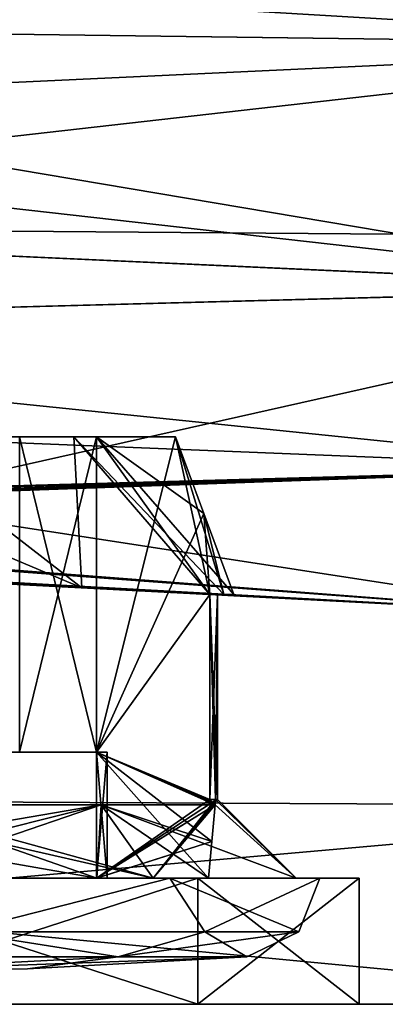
# Model space of a CAD drawing. Header units: millimetres. Extents: x -75 to 0, y -130 to 133.
# Tile 74 of 121: x -46.66 to -44.33, y 19 to 25.25. Entities that reach past the tile are written whole.
import ezdxf

# ---------------------------------------------------------------- set-up
doc = ezdxf.new("R2010")
doc.units = ezdxf.units.MM
doc.header["$LTSCALE"] = 65.185185
for name, color, linetype in [('408', 7, 'CONTINUOUS'), ('414', 7, 'CONTINUOUS'), ('415', 7, 'CONTINUOUS'), ('438', 7, 'CONTINUOUS'), ('439', 7, 'CONTINUOUS'), ('440', 7, 'CONTINUOUS'), ('463', 7, 'CONTINUOUS'), ('464', 7, 'CONTINUOUS'), ('465', 7, 'CONTINUOUS'), ('466', 7, 'CONTINUOUS'), ('467', 7, 'CONTINUOUS'), ('874', 7, 'CONTINUOUS'), ('875', 7, 'CONTINUOUS'), ('876', 7, 'CONTINUOUS'), ('877', 7, 'CONTINUOUS'), ('878', 7, 'CONTINUOUS'), ('879', 7, 'CONTINUOUS'), ('880', 7, 'CONTINUOUS'), ('881', 7, 'CONTINUOUS'), ('882', 7, 'CONTINUOUS'), ('883', 7, 'CONTINUOUS'), ('887', 7, 'CONTINUOUS'), ('888', 7, 'CONTINUOUS'), ('889', 7, 'CONTINUOUS'), ('905', 7, 'CONTINUOUS'), ('927', 7, 'CONTINUOUS'), ('928', 7, 'CONTINUOUS'), ('929', 7, 'CONTINUOUS'), ('932', 7, 'CONTINUOUS'), ('935', 7, 'CONTINUOUS'), ('938', 7, 'CONTINUOUS')]:
    doc.layers.add(name, color=color, linetype=linetype)

msp = doc.modelspace()

# ---------------------------------------------------------------- linework, layer by layer
at = {"layer": '408', "linetype": 'CONTINUOUS'}
for points in [[(-42.0073, 19, 12), (-55.7947, 19, 12), (-50.4749, 19, 2.4749), (-42.0073, 19, 12)], [(-55.7947, 19, -12), (-42.0073, 19, -12), (-45.5251, 19, -2.4749), (-55.7947, 19, -12)], [(-48, 19, -3.5), (-55.7947, 19, -12), (-45.5251, 19, -2.4749), (-48, 19, -3.5)], [(-48, 19, 3.5), (-42.0073, 19, 12), (-50.4749, 19, 2.4749), (-48, 19, 3.5)], [(-45.5251, 19, 2.4749), (-42.0073, 19, 12), (-48, 19, 3.5), (-45.5251, 19, 2.4749)], [(-44.5, 19), (-42.0073, 19, 12), (-45.5251, 19, 2.4749), (-44.5, 19)], [(-45.5251, 19, -2.4749), (-42.0073, 19, -12), (-44.5, 19), (-45.5251, 19, -2.4749)], [(-42.0073, 19, -12), (-42.0073, 19, 12), (-44.5, 19), (-42.0073, 19, -12)]]:
    msp.add_3dface(points, dxfattribs=at)
at = {"layer": '414', "linetype": 'CONTINUOUS'}
for points in [[(-56.4178, 23.9821, -20.6499), (-56.7203, 26.4006, -21.6562), (-39.344, 26.3175, -21.6335), (-56.4178, 23.9821, -20.6499)], [(-40.2403, 23.8549, -20.5748), (-56.4178, 23.9821, -20.6499), (-39.344, 26.3175, -21.6335), (-40.2403, 23.8549, -20.5748)], [(-55.961, 20.3301, -16.9833), (-56.4178, 23.9821, -20.6499), (-40.2403, 23.8549, -20.5748), (-55.961, 20.3301, -16.9833)], [(-41.5495, 20.2579, -16.8555), (-55.961, 20.3301, -16.9833), (-40.2403, 23.8549, -20.5748), (-41.5495, 20.2579, -16.8555)], [(-42.0073, 19, -12), (-55.7947, 19, -12), (-55.961, 20.3301, -16.9833), (-42.0073, 19, -12)], [(-42.0073, 19, -12), (-55.961, 20.3301, -16.9833), (-41.5495, 20.2579, -16.8555), (-42.0073, 19, -12)]]:
    msp.add_3dface(points, dxfattribs=at)
at = {"layer": '415', "linetype": 'CONTINUOUS'}
for points in [[(-56.4178, 23.982, 20.6498), (-39.344, 26.3175, 21.6335), (-56.7202, 26.3998, 21.656), (-56.4178, 23.982, 20.6498)], [(-40.2403, 23.8549, 20.5748), (-39.344, 26.3175, 21.6335), (-56.4178, 23.982, 20.6498), (-40.2403, 23.8549, 20.5748)], [(-55.961, 20.3299, 16.983), (-40.2403, 23.8549, 20.5748), (-56.4178, 23.982, 20.6498), (-55.961, 20.3299, 16.983)], [(-41.5495, 20.2579, 16.8555), (-40.2403, 23.8549, 20.5748), (-55.961, 20.3299, 16.983), (-41.5495, 20.2579, 16.8555)], [(-55.7947, 19, 12), (-41.5495, 20.2579, 16.8555), (-55.961, 20.3299, 16.983), (-55.7947, 19, 12)], [(-55.7947, 19, 12), (-42.0073, 19, 12), (-41.5495, 20.2579, 16.8555), (-55.7947, 19, 12)]]:
    msp.add_3dface(points, dxfattribs=at)
at = {"layer": '438', "linetype": 'CONTINUOUS'}
for points in [[(-41.5709, 25.088, 18.5196), (-53.535, 25.7995, 18.1987), (-40.805, 26.9519, 19.3639), (-41.5709, 25.088, 18.5196)], [(-52.2015, 25.2266, 17.9506), (-53.535, 25.7995, 18.1987), (-41.5709, 25.088, 18.5196), (-52.2015, 25.2266, 17.9506)], [(-51.705, 24.6132, 17.5471), (-52.2015, 25.2266, 17.9506), (-42.2064, 23.5429, 17.2463), (-51.705, 24.6132, 17.5471)], [(-42.2064, 23.5429, 17.2463), (-52.2015, 25.2266, 17.9506), (-41.5709, 25.088, 18.5196), (-42.2064, 23.5429, 17.2463)], [(-51.4852, 23.9651, 16.9827), (-51.705, 24.6132, 17.5471), (-42.2064, 23.5429, 17.2463), (-51.4852, 23.9651, 16.9827)], [(-51.4098, 23.299, 16.211), (-51.4852, 23.9651, 16.9827), (-42.2064, 23.5429, 17.2463), (-51.4098, 23.299, 16.211)], [(-42.6766, 22.4014, 15.6593), (-51.4098, 23.299, 16.211), (-42.2064, 23.5429, 17.2463), (-42.6766, 22.4014, 15.6593)], [(-51.3478, 22.7516, 15.3523), (-51.4098, 23.299, 16.211), (-42.6766, 22.4014, 15.6593), (-51.3478, 22.7516, 15.3523)], [(-51.8006, 22.148, 13.7304), (-51.3478, 22.7516, 15.3523), (-43.058, 21.4747, 12), (-51.8006, 22.148, 13.7304)], [(-43.058, 21.4747, 12), (-51.3478, 22.7516, 15.3523), (-42.6766, 22.4014, 15.6593), (-43.058, 21.4747, 12)], [(-53.1093, 22.03, 12.6315), (-51.8489, 22.1321, 13.6552), (-43.058, 21.4747, 12), (-53.1093, 22.03, 12.6315)], [(-51.8489, 22.1321, 13.6552), (-51.8006, 22.148, 13.7304), (-43.058, 21.4747, 12), (-51.8489, 22.1321, 13.6552)], [(-53.7924, 22.0502, 12.4237), (-53.456, 22.0395, 12.5267), (-43.058, 21.4747, 12), (-53.7924, 22.0502, 12.4237)], [(-53.7913, 22.0404, 12.2119), (-53.7924, 22.0502, 12.4237), (-43.058, 21.4747, 12), (-53.7913, 22.0404, 12.2119)], [(-53.791, 22.0372, 12), (-53.7913, 22.0404, 12.2119), (-43.058, 21.4747, 12), (-53.791, 22.0372, 12)], [(-53.456, 22.0395, 12.5267), (-53.1093, 22.03, 12.6315), (-43.058, 21.4747, 12), (-53.456, 22.0395, 12.5267)]]:
    msp.add_3dface(points, dxfattribs=at)
at = {"layer": '439', "linetype": 'CONTINUOUS'}
for points in [[(-53.791, 22.0372, 12), (-43.058, 21.4747, 12), (-46.2616, 21.6426, 2.1107), (-53.791, 22.0372, 12)], [(-47.5, 21.7075, 2.6644), (-53.791, 22.0372, 12), (-46.2616, 21.6426, 2.1107), (-47.5, 21.7075, 2.6644)], [(-43.058, 21.4747, -12), (-53.791, 22.0372, -12), (-50.3445, 21.8566, -1.2493), (-43.058, 21.4747, -12)], [(-49.8783, 21.8321, -1.8913), (-43.058, 21.4747, -12), (-50.3445, 21.8566, -1.2493), (-49.8783, 21.8321, -1.8913)], [(-48.5, 21.7599, -2.645), (-43.058, 21.4747, -12), (-49.8783, 21.8321, -1.8913), (-48.5, 21.7599, -2.645)], [(-47.5, 21.7075, -2.6644), (-43.058, 21.4747, -12), (-48.5, 21.7599, -2.645), (-47.5, 21.7075, -2.6644)], [(-46.2616, 21.6426, -2.1107), (-43.058, 21.4747, -12), (-47.5, 21.7075, -2.6644), (-46.2616, 21.6426, -2.1107)], [(-46.2616, 21.6426, 2.1107), (-43.058, 21.4747, 12), (-45.4487, 21.6, 1.0263), (-46.2616, 21.6426, 2.1107)], [(-45.4487, 21.6, -1.0263), (-43.058, 21.4747, -12), (-46.2616, 21.6426, -2.1107), (-45.4487, 21.6, -1.0263)], [(-45.4487, 21.6, 1.0263), (-43.058, 21.4747, 12), (-45.3595, 21.5953, 0.7669), (-45.4487, 21.6, 1.0263)], [(-43.058, 21.4747, -12), (-45.4487, 21.6, -1.0263), (-45.3595, 21.5953, -0.7669), (-43.058, 21.4747, -12)], [(-45.2965, 21.592, 0.5), (-43.058, 21.4747, -12), (-45.4485, 21.6, 0.5), (-45.2965, 21.592, 0.5)], [(-45.4485, 21.6, 0.5), (-43.058, 21.4747, -12), (-45.2965, 21.592, -0.5), (-45.4485, 21.6, 0.5)], [(-45.4, 21.5974), (-45.4485, 21.6, 0.5), (-45.2965, 21.592, -0.5), (-45.4, 21.5974)], [(-45.4485, 21.6, -0.5), (-45.4, 21.5974), (-45.2965, 21.592, -0.5), (-45.4485, 21.6, -0.5)], [(-45.3595, 21.5953, 0.7669), (-43.058, 21.4747, 12), (-45.2965, 21.592, 0.5), (-45.3595, 21.5953, 0.7669)], [(-45.2965, 21.592, -0.5), (-43.058, 21.4747, -12), (-45.3595, 21.5953, -0.7669), (-45.2965, 21.592, -0.5)], [(-43.058, 21.4747, 12), (-43.058, 21.4747, -12), (-45.2965, 21.592, 0.5), (-43.058, 21.4747, 12)]]:
    msp.add_3dface(points, dxfattribs=at)
at = {"layer": '440', "linetype": 'CONTINUOUS'}
for points in [[(-40.8051, 26.952, -19.3639), (-53.535, 25.7995, -18.1987), (-41.5711, 25.088, -18.5196), (-40.8051, 26.952, -19.3639)], [(-53.535, 25.7995, -18.1987), (-52.2031, 25.2281, -17.9514), (-41.5711, 25.088, -18.5196), (-53.535, 25.7995, -18.1987)], [(-52.2031, 25.2281, -17.9514), (-51.7062, 24.6153, -17.5488), (-41.5711, 25.088, -18.5196), (-52.2031, 25.2281, -17.9514)], [(-51.7062, 24.6153, -17.5488), (-51.4852, 23.9651, -16.9827), (-41.5711, 25.088, -18.5196), (-51.7062, 24.6153, -17.5488)], [(-41.5711, 25.088, -18.5196), (-51.4852, 23.9651, -16.9827), (-42.2067, 23.5423, -17.2457), (-41.5711, 25.088, -18.5196)], [(-51.4852, 23.9651, -16.9827), (-51.4098, 23.299, -16.2109), (-42.2067, 23.5423, -17.2457), (-51.4852, 23.9651, -16.9827)], [(-42.2067, 23.5423, -17.2457), (-51.4098, 23.299, -16.2109), (-42.6762, 22.4015, -15.6593), (-42.2067, 23.5423, -17.2457)], [(-51.4098, 23.299, -16.2109), (-51.3478, 22.7516, -15.3523), (-42.6762, 22.4015, -15.6593), (-51.4098, 23.299, -16.2109)], [(-51.3478, 22.7516, -15.3523), (-51.801, 22.1479, -13.7298), (-42.6762, 22.4015, -15.6593), (-51.3478, 22.7516, -15.3523)], [(-53.7924, 22.0502, -12.4237), (-53.7913, 22.0404, -12.2119), (-42.6762, 22.4015, -15.6593), (-53.7924, 22.0502, -12.4237)], [(-53.456, 22.0395, -12.5267), (-53.7924, 22.0502, -12.4237), (-42.6762, 22.4015, -15.6593), (-53.456, 22.0395, -12.5267)], [(-53.7913, 22.0404, -12.2119), (-53.791, 22.0372, -12), (-42.6762, 22.4015, -15.6593), (-53.7913, 22.0404, -12.2119)], [(-53.791, 22.0372, -12), (-43.058, 21.4747, -12), (-42.6762, 22.4015, -15.6593), (-53.791, 22.0372, -12)], [(-53.1093, 22.03, -12.6315), (-53.456, 22.0395, -12.5267), (-42.6762, 22.4015, -15.6593), (-53.1093, 22.03, -12.6315)], [(-51.8479, 22.1323, -13.6566), (-53.1093, 22.03, -12.6315), (-42.6762, 22.4015, -15.6593), (-51.8479, 22.1323, -13.6566)], [(-51.801, 22.1479, -13.7298), (-51.8479, 22.1323, -13.6566), (-42.6762, 22.4015, -15.6593), (-51.801, 22.1479, -13.7298)]]:
    msp.add_3dface(points, dxfattribs=at)
at = {"layer": '463', "linetype": 'CONTINUOUS'}
for points in [[(-48, 19, -3.5), (-45.5251, 19, -2.4749), (-48, 19.8, -3.5), (-48, 19, -3.5)], [(-48, 19.8, -3.5), (-45.5251, 19, -2.4749), (-45.5251, 19.8, -2.4749), (-48, 19.8, -3.5)], [(-45.5251, 19, -2.4749), (-44.5, 19), (-45.5251, 19.8, -2.4749), (-45.5251, 19, -2.4749)], [(-45.5251, 19.8, -2.4749), (-44.5, 19), (-44.5, 19.8), (-45.5251, 19.8, -2.4749)]]:
    msp.add_3dface(points, dxfattribs=at)
at = {"layer": '464', "linetype": 'CONTINUOUS'}
for points in [[(-48, 19.8, -3.5), (-45.5251, 19.8, -2.4749), (-48, 19.8, -3.25), (-48, 19.8, -3.5)], [(-48, 19.8, -3.25), (-45.5251, 19.8, -2.4749), (-45.7019, 19.8, -2.2981), (-48, 19.8, -3.25)], [(-45.5251, 19.8, 2.4749), (-48, 19.8, 3.5), (-48, 19.8, 3.25), (-45.5251, 19.8, 2.4749)], [(-45.7019, 19.8, 2.2981), (-45.5251, 19.8, 2.4749), (-48, 19.8, 3.25), (-45.7019, 19.8, 2.2981)], [(-45.5251, 19.8, -2.4749), (-44.5, 19.8), (-45.7019, 19.8, -2.2981), (-45.5251, 19.8, -2.4749)], [(-44.5, 19.8), (-44.75, 19.8), (-45.7019, 19.8, -2.2981), (-44.5, 19.8)], [(-44.75, 19.8), (-45.5251, 19.8, 2.4749), (-45.7019, 19.8, 2.2981), (-44.75, 19.8)], [(-44.5, 19.8), (-45.5251, 19.8, 2.4749), (-44.75, 19.8), (-44.5, 19.8)]]:
    msp.add_3dface(points, dxfattribs=at)
at = {"layer": '465', "linetype": 'CONTINUOUS'}
for points in [[(-45.5251, 19, 2.4749), (-48, 19, 3.5), (-45.5251, 19.8, 2.4749), (-45.5251, 19, 2.4749)], [(-48, 19, 3.5), (-48, 19.8, 3.5), (-45.5251, 19.8, 2.4749), (-48, 19, 3.5)], [(-44.5, 19), (-45.5251, 19, 2.4749), (-44.5, 19.8), (-44.5, 19)], [(-44.5, 19.8), (-45.5251, 19, 2.4749), (-45.5251, 19.8, 2.4749), (-44.5, 19.8)]]:
    msp.add_3dface(points, dxfattribs=at)
at = {"layer": '466', "linetype": 'CONTINUOUS'}
for points in [[(-47.5, 20.2667, 2.5854), (-46.1379, 20.2667, 1.8621), (-48, 19.8, 3.1), (-47.5, 20.2667, 2.5854)], [(-48, 19.8, 3.1), (-46.1379, 20.2667, 1.8621), (-45.808, 19.8, 2.192), (-48, 19.8, 3.1)], [(-46.1379, 20.2667, 1.8621), (-45.4146, 20.2667, 0.5), (-45.808, 19.8, 2.192), (-46.1379, 20.2667, 1.8621)], [(-45.4, 20.3), (-44.9, 19.8, 0), (-45.808, 19.8, 2.192), (-45.4, 20.3)], [(-45.4122, 20.3, 0.2512), (-45.4, 20.3), (-45.808, 19.8, 2.192), (-45.4122, 20.3, 0.2512)], [(-45.4146, 20.2667, 0.5), (-45.4122, 20.3, 0.2512), (-45.808, 19.8, 2.192), (-45.4146, 20.2667, 0.5)], [(-45.4485, 20.3, 0.5), (-45.4122, 20.3, 0.2512), (-45.4316, 20.2834, 0.5), (-45.4485, 20.3, 0.5)], [(-45.4316, 20.2834, 0.5), (-45.4122, 20.3, 0.2512), (-45.4146, 20.2667, 0.5), (-45.4316, 20.2834, 0.5)]]:
    msp.add_3dface(points, dxfattribs=at)
at = {"layer": '467', "linetype": 'CONTINUOUS'}
for points in [[(-47.5, 20.2667, -2.5854), (-48, 20.3, -2.6), (-45.808, 19.8, -2.192), (-47.5, 20.2667, -2.5854)], [(-45.808, 19.8, -2.192), (-48, 20.3, -2.6), (-48, 19.8, -3.1), (-45.808, 19.8, -2.192)], [(-46.1379, 20.2667, -1.8621), (-47.5, 20.2667, -2.5854), (-45.808, 19.8, -2.192), (-46.1379, 20.2667, -1.8621)], [(-46.1379, 20.2667, -1.8621), (-44.9, 19.8, 0), (-45.4146, 20.2667, -0.5), (-46.1379, 20.2667, -1.8621)], [(-44.9, 19.8, 0), (-46.1379, 20.2667, -1.8621), (-45.808, 19.8, -2.192), (-44.9, 19.8, 0)], [(-45.4485, 20.3, -0.5), (-45.4316, 20.2834, -0.5), (-45.4122, 20.3, -0.2512), (-45.4485, 20.3, -0.5)], [(-45.4316, 20.2834, -0.5), (-45.4146, 20.2667, -0.5), (-45.4122, 20.3, -0.2512), (-45.4316, 20.2834, -0.5)], [(-45.4146, 20.2667, -0.5), (-44.9, 19.8, 0), (-45.4122, 20.3, -0.2512), (-45.4146, 20.2667, -0.5)], [(-44.9, 19.8, 0), (-45.4, 20.3), (-45.4122, 20.3, -0.2512), (-44.9, 19.8, 0)]]:
    msp.add_3dface(points, dxfattribs=at)
at = {"layer": '874', "linetype": 'CONTINUOUS'}
for points in [[(-48, 19.3013, 2.7863), (-48, 19.2), (-46.0298, 19.3013, 1.9702), (-48, 19.3013, 2.7863)], [(-46.0298, 19.3013, 1.9702), (-48, 19.2), (-46.6059, 19.2253), (-46.0298, 19.3013, 1.9702)], [(-45.2137, 19.3013), (-46.0298, 19.3013, 1.9702), (-46.6059, 19.2253), (-45.2137, 19.3013)]]:
    msp.add_3dface(points, dxfattribs=at)
at = {"layer": '875', "linetype": 'CONTINUOUS'}
for points in [[(-45.7019, 19.8, 2.2981), (-48, 19.8, 3.25), (-47.0371, 19.4595, 2.9637), (-45.7019, 19.8, 2.2981)], [(-45.479, 19.4595, 1.8316), (-45.7019, 19.8, 2.2981), (-47.0371, 19.4595, 2.9637), (-45.479, 19.4595, 1.8316)], [(-44.75, 19.8), (-45.7019, 19.8, 2.2981), (-44.8838, 19.4595), (-44.75, 19.8)], [(-44.8838, 19.4595), (-45.7019, 19.8, 2.2981), (-45.479, 19.4595, 1.8316), (-44.8838, 19.4595)], [(-48, 19.3013, 2.7863), (-46.0298, 19.3013, 1.9702), (-47.0371, 19.4595, 2.9637), (-48, 19.3013, 2.7863)], [(-46.0298, 19.3013, 1.9702), (-45.479, 19.4595, 1.8316), (-47.0371, 19.4595, 2.9637), (-46.0298, 19.3013, 1.9702)], [(-46.0298, 19.3013, 1.9702), (-45.2137, 19.3013), (-45.479, 19.4595, 1.8316), (-46.0298, 19.3013, 1.9702)], [(-45.2137, 19.3013), (-44.8838, 19.4595), (-45.479, 19.4595, 1.8316), (-45.2137, 19.3013)]]:
    msp.add_3dface(points, dxfattribs=at)
at = {"layer": '876', "linetype": 'CONTINUOUS'}
for points in [[(-48, 19.8, 3.1), (-45.808, 19.8, 2.192), (-47.5, 19.8, 2.5438), (-48, 19.8, 3.1)], [(-45.808, 19.8, -2.192), (-48, 19.8, -3.1), (-47.5, 19.8, -2.5438), (-45.808, 19.8, -2.192)], [(-47.5, 19.8, 2.5438), (-45.808, 19.8, 2.192), (-46.1668, 19.8, 1.8332), (-47.5, 19.8, 2.5438)], [(-46.1668, 19.8, -1.8332), (-45.808, 19.8, -2.192), (-47.5, 19.8, -2.5438), (-46.1668, 19.8, -1.8332)], [(-45.4562, 19.8, 0.5), (-44.9, 19.8, 0), (-46.167, 19.8, 0.5), (-45.4562, 19.8, 0.5)], [(-46.167, 19.8, 0.5), (-44.9, 19.8, 0), (-46.1, 19.8), (-46.167, 19.8, 0.5)], [(-46.167, 19.8, -0.5), (-46.1, 19.8), (-45.4562, 19.8, -0.5), (-46.167, 19.8, -0.5)], [(-45.808, 19.8, 2.192), (-44.9, 19.8, 0), (-46.1668, 19.8, 1.8332), (-45.808, 19.8, 2.192)], [(-46.1668, 19.8, 1.8332), (-44.9, 19.8, 0), (-45.4562, 19.8, 0.5), (-46.1668, 19.8, 1.8332)], [(-45.4562, 19.8, -0.5), (-45.808, 19.8, -2.192), (-46.1668, 19.8, -1.8332), (-45.4562, 19.8, -0.5)], [(-46.1, 19.8), (-44.9, 19.8, 0), (-45.4562, 19.8, -0.5), (-46.1, 19.8)], [(-44.9, 19.8, 0), (-45.808, 19.8, -2.192), (-45.4562, 19.8, -0.5), (-44.9, 19.8, 0)]]:
    msp.add_3dface(points, dxfattribs=at)
at = {"layer": '877', "linetype": 'CONTINUOUS'}
for points in [[(-47.5, 20.2667, -2.5854), (-46.1379, 20.2667, -1.8621), (-47.5, 20.0328, -2.5646), (-47.5, 20.2667, -2.5854)], [(-46.1379, 20.2667, -1.8621), (-46.1668, 19.8, -1.8332), (-47.5, 19.8, -2.5438), (-46.1379, 20.2667, -1.8621)], [(-46.1379, 20.2667, -1.8621), (-47.5, 19.8, -2.5438), (-47.5, 20.0328, -2.5646), (-46.1379, 20.2667, -1.8621)], [(-46.1379, 20.2667, -1.8621), (-45.4146, 20.2667, -0.5), (-46.1668, 19.8, -1.8332), (-46.1379, 20.2667, -1.8621)], [(-45.4146, 20.2667, -0.5), (-45.4354, 20.0328, -0.5), (-46.1668, 19.8, -1.8332), (-45.4146, 20.2667, -0.5)], [(-45.4562, 19.8, -0.5), (-46.1668, 19.8, -1.8332), (-45.4354, 20.0328, -0.5), (-45.4562, 19.8, -0.5)]]:
    msp.add_3dface(points, dxfattribs=at)
at = {"layer": '878', "linetype": 'CONTINUOUS'}
for points in [[(-46.3128, 22.6, -1.6872), (-46.2616, 21.6426, -2.1107), (-47.5, 22.6, -2.3331), (-46.3128, 22.6, -1.6872)], [(-47.5, 22.6, -2.3331), (-46.2616, 21.6426, -2.1107), (-47.5, 22.1649, -2.4948), (-47.5, 22.6, -2.3331)], [(-45.4487, 21.6, -1.0263), (-46.2616, 21.6426, -2.1107), (-46.3128, 22.6, -1.6872), (-45.4487, 21.6, -1.0263)], [(-45.6669, 22.6, -0.5), (-45.4487, 21.6, -1.0263), (-46.3128, 22.6, -1.6872), (-45.6669, 22.6, -0.5)], [(-45.3591, 21.6, -0.767), (-45.4487, 21.6, -1.0263), (-45.6669, 22.6, -0.5), (-45.3591, 21.6, -0.767)], [(-45.4863, 22.1138, -0.5), (-45.3591, 21.6, -0.767), (-45.6669, 22.6, -0.5), (-45.4863, 22.1138, -0.5)], [(-47.5, 21.7075, -2.6644), (-47.5, 22.1649, -2.4948), (-46.2616, 21.6426, -2.1107), (-47.5, 21.7075, -2.6644)], [(-45.2958, 21.6, -0.5), (-45.3591, 21.6, -0.767), (-45.4863, 22.1138, -0.5), (-45.2958, 21.6, -0.5)]]:
    msp.add_3dface(points, dxfattribs=at)
at = {"layer": '879', "linetype": 'CONTINUOUS'}
for points in [[(-47.5, 22.6, 1.833), (-47.5, 22.6, 2.3331), (-46.3128, 22.6, 1.6872), (-47.5, 22.6, 1.833)], [(-46.6565, 22.6, 1.3435), (-47.5, 22.6, 1.833), (-46.3128, 22.6, 1.6872), (-46.6565, 22.6, 1.3435)], [(-46.167, 22.6, 0.5), (-46.6565, 22.6, 1.3435), (-45.6669, 22.6, 0.5), (-46.167, 22.6, 0.5)], [(-45.6669, 22.6, 0.5), (-46.6565, 22.6, 1.3435), (-46.3128, 22.6, 1.6872), (-45.6669, 22.6, 0.5)]]:
    msp.add_3dface(points, dxfattribs=at)
at = {"layer": '880', "linetype": 'CONTINUOUS'}
for points in [[(-46.167, 20.6, -0.5), (-46.167, 22.6, -0.5), (-46.6565, 22.6, -1.3435), (-46.167, 20.6, -0.5)], [(-46.6565, 20.6, -1.3435), (-46.167, 20.6, -0.5), (-46.6565, 22.6, -1.3435), (-46.6565, 20.6, -1.3435)]]:
    msp.add_3dface(points, dxfattribs=at)
at = {"layer": '881', "linetype": 'CONTINUOUS'}
for points in [[(-46.167, 20.6, -0.5), (-49.833, 20.6, -0.5), (-49.9, 20.6), (-46.167, 20.6, -0.5)], [(-46.1, 20.6), (-46.167, 20.6, -0.5), (-49.9, 20.6), (-46.1, 20.6)], [(-49.833, 20.6, 0.5), (-46.1, 20.6), (-49.9, 20.6), (-49.833, 20.6, 0.5)], [(-46.167, 20.6, -0.5), (-46.6565, 20.6, -1.3435), (-49.833, 20.6, -0.5), (-46.167, 20.6, -0.5)], [(-46.167, 20.6, 0.5), (-46.1, 20.6), (-49.833, 20.6, 0.5), (-46.167, 20.6, 0.5)], [(-49.3435, 20.6, 1.3435), (-46.167, 20.6, 0.5), (-49.833, 20.6, 0.5), (-49.3435, 20.6, 1.3435)], [(-46.6565, 20.6, 1.3435), (-46.167, 20.6, 0.5), (-49.3435, 20.6, 1.3435), (-46.6565, 20.6, 1.3435)]]:
    msp.add_3dface(points, dxfattribs=at)
at = {"layer": '882', "linetype": 'CONTINUOUS'}
for points in [[(-48, 19.2), (-45.2137, 19.3013), (-46.6059, 19.2253), (-48, 19.2)], [(-45.2137, 19.3013), (-48, 19.2), (-46.0298, 19.3013, -1.9702), (-45.2137, 19.3013)], [(-46.0298, 19.3013, -1.9702), (-48, 19.2), (-48, 19.3013, -2.7863), (-46.0298, 19.3013, -1.9702)]]:
    msp.add_3dface(points, dxfattribs=at)
at = {"layer": '883', "linetype": 'CONTINUOUS'}
for points in [[(-48, 19.8, -3.25), (-45.7019, 19.8, -2.2981), (-47.0371, 19.4595, -2.9637), (-48, 19.8, -3.25)], [(-47.0371, 19.4595, -2.9637), (-45.7019, 19.8, -2.2981), (-45.479, 19.4595, -1.8316), (-47.0371, 19.4595, -2.9637)], [(-45.7019, 19.8, -2.2981), (-44.75, 19.8), (-45.479, 19.4595, -1.8316), (-45.7019, 19.8, -2.2981)], [(-44.75, 19.8), (-44.8838, 19.4595), (-45.479, 19.4595, -1.8316), (-44.75, 19.8)], [(-46.0298, 19.3013, -1.9702), (-48, 19.3013, -2.7863), (-47.0371, 19.4595, -2.9637), (-46.0298, 19.3013, -1.9702)], [(-46.0298, 19.3013, -1.9702), (-47.0371, 19.4595, -2.9637), (-45.479, 19.4595, -1.8316), (-46.0298, 19.3013, -1.9702)], [(-44.8838, 19.4595), (-45.2137, 19.3013), (-46.0298, 19.3013, -1.9702), (-44.8838, 19.4595)], [(-44.8838, 19.4595), (-46.0298, 19.3013, -1.9702), (-45.479, 19.4595, -1.8316), (-44.8838, 19.4595)]]:
    msp.add_3dface(points, dxfattribs=at)
at = {"layer": '887', "linetype": 'CONTINUOUS'}
for points in [[(-45.4863, 22.1138, -0.5), (-45.6669, 22.6, -0.5), (-46.167, 20.6, -0.5), (-45.4863, 22.1138, -0.5)], [(-45.6669, 22.6, -0.5), (-46.167, 22.6, -0.5), (-46.167, 20.6, -0.5), (-45.6669, 22.6, -0.5)], [(-45.4485, 21.6, -0.5), (-45.4863, 22.1138, -0.5), (-46.167, 20.6, -0.5), (-45.4485, 21.6, -0.5)], [(-45.4485, 21.6, -0.5), (-45.2958, 21.6, -0.5), (-45.4863, 22.1138, -0.5), (-45.4485, 21.6, -0.5)], [(-45.4485, 20.3, -0.5), (-45.4485, 21.6, -0.5), (-46.167, 20.6, -0.5), (-45.4485, 20.3, -0.5)], [(-45.4485, 21.6, -0.5), (-45.2965, 21.592, -0.5), (-45.2962, 21.596, -0.5), (-45.4485, 21.6, -0.5)], [(-45.2958, 21.6, -0.5), (-45.4485, 21.6, -0.5), (-45.2962, 21.596, -0.5), (-45.2958, 21.6, -0.5)], [(-46.167, 19.8, -0.5), (-45.4485, 20.3, -0.5), (-46.167, 20.6, -0.5), (-46.167, 19.8, -0.5)], [(-45.4316, 20.2834, -0.5), (-45.4485, 20.3, -0.5), (-46.167, 19.8, -0.5), (-45.4316, 20.2834, -0.5)], [(-45.4146, 20.2667, -0.5), (-45.4316, 20.2834, -0.5), (-46.167, 19.8, -0.5), (-45.4146, 20.2667, -0.5)], [(-45.4146, 20.2667, -0.5), (-46.167, 19.8, -0.5), (-45.4354, 20.0328, -0.5), (-45.4146, 20.2667, -0.5)], [(-46.167, 19.8, -0.5), (-45.4562, 19.8, -0.5), (-45.4354, 20.0328, -0.5), (-46.167, 19.8, -0.5)]]:
    msp.add_3dface(points, dxfattribs=at)
at = {"layer": '888', "linetype": 'CONTINUOUS'}
for points in [[(-46.167, 19.8, 0.5), (-46.1, 19.8), (-46.167, 20.6, 0.5), (-46.167, 19.8, 0.5)], [(-46.1, 19.8), (-46.167, 19.8, -0.5), (-46.1, 20.6), (-46.1, 19.8)], [(-46.1, 19.8), (-46.1, 20.6), (-46.167, 20.6, 0.5), (-46.1, 19.8)], [(-46.167, 19.8, -0.5), (-46.167, 20.6, -0.5), (-46.1, 20.6), (-46.167, 19.8, -0.5)]]:
    msp.add_3dface(points, dxfattribs=at)
at = {"layer": '889', "linetype": 'CONTINUOUS'}
for points in [[(-46.167, 22.6, 0.5), (-45.4485, 21.6, 0.5), (-46.167, 20.6, 0.5), (-46.167, 22.6, 0.5)], [(-45.4485, 21.6, 0.5), (-46.167, 22.6, 0.5), (-45.2958, 21.6, 0.5), (-45.4485, 21.6, 0.5)], [(-46.167, 22.6, 0.5), (-45.6669, 22.6, 0.5), (-45.4861, 22.1134, 0.5), (-46.167, 22.6, 0.5)], [(-45.2958, 21.6, 0.5), (-46.167, 22.6, 0.5), (-45.4861, 22.1134, 0.5), (-45.2958, 21.6, 0.5)], [(-45.4485, 21.6, 0.5), (-45.4485, 20.3, 0.5), (-46.167, 20.6, 0.5), (-45.4485, 21.6, 0.5)], [(-45.2965, 21.592, 0.5), (-45.4485, 21.6, 0.5), (-45.2962, 21.596, 0.5), (-45.2965, 21.592, 0.5)], [(-45.2962, 21.596, 0.5), (-45.4485, 21.6, 0.5), (-45.2958, 21.6, 0.5), (-45.2962, 21.596, 0.5)], [(-45.4485, 20.3, 0.5), (-45.4316, 20.2834, 0.5), (-46.167, 20.6, 0.5), (-45.4485, 20.3, 0.5)], [(-45.4316, 20.2834, 0.5), (-45.4146, 20.2667, 0.5), (-46.167, 20.6, 0.5), (-45.4316, 20.2834, 0.5)], [(-46.167, 20.6, 0.5), (-45.4146, 20.2667, 0.5), (-45.4354, 20.0328, 0.5), (-46.167, 20.6, 0.5)], [(-45.4562, 19.8, 0.5), (-46.167, 19.8, 0.5), (-46.167, 20.6, 0.5), (-45.4562, 19.8, 0.5)], [(-45.4562, 19.8, 0.5), (-46.167, 20.6, 0.5), (-45.4354, 20.0328, 0.5), (-45.4562, 19.8, 0.5)]]:
    msp.add_3dface(points, dxfattribs=at)
at = {"layer": '905', "linetype": 'CONTINUOUS'}
for points in [[(-45.4485, 21.6, 0.5), (-45.4, 21.5974), (-45.4485, 20.3, 0.5), (-45.4485, 21.6, 0.5)], [(-45.4, 21.5974), (-45.4485, 21.6, -0.5), (-45.4, 20.3), (-45.4, 21.5974)], [(-45.4, 20.3), (-45.4485, 21.6, -0.5), (-45.4122, 20.3, -0.2512), (-45.4, 20.3)], [(-45.4485, 21.6, -0.5), (-45.4485, 20.3, -0.5), (-45.4122, 20.3, -0.2512), (-45.4485, 21.6, -0.5)], [(-45.4, 21.5974), (-45.4122, 20.3, 0.2512), (-45.4485, 20.3, 0.5), (-45.4, 21.5974)], [(-45.4, 21.5974), (-45.4, 20.3), (-45.4122, 20.3, 0.2512), (-45.4, 21.5974)]]:
    msp.add_3dface(points, dxfattribs=at)
at = {"layer": '927', "linetype": 'CONTINUOUS'}
for points in [[(-45.3595, 21.5953, -0.7669), (-45.4487, 21.6, -1.0263), (-45.3591, 21.6, -0.767), (-45.3595, 21.5953, -0.7669)], [(-45.2965, 21.592, -0.5), (-45.3595, 21.5953, -0.7669), (-45.3591, 21.6, -0.767), (-45.2965, 21.592, -0.5)], [(-45.2965, 21.592, -0.5), (-45.3591, 21.6, -0.767), (-45.2962, 21.596, -0.5), (-45.2965, 21.592, -0.5)], [(-45.3591, 21.6, -0.767), (-45.2958, 21.6, -0.5), (-45.2962, 21.596, -0.5), (-45.3591, 21.6, -0.767)]]:
    msp.add_3dface(points, dxfattribs=at)
at = {"layer": '928', "linetype": 'CONTINUOUS'}
for points in [[(-45.4487, 21.6, 1.0263), (-45.3595, 21.5953, 0.7669), (-45.3591, 21.6, 0.767), (-45.4487, 21.6, 1.0263)], [(-45.3595, 21.5953, 0.7669), (-45.2965, 21.592, 0.5), (-45.3591, 21.6, 0.767), (-45.3595, 21.5953, 0.7669)], [(-45.2965, 21.592, 0.5), (-45.2962, 21.596, 0.5), (-45.3591, 21.6, 0.767), (-45.2965, 21.592, 0.5)], [(-45.2962, 21.596, 0.5), (-45.2958, 21.6, 0.5), (-45.3591, 21.6, 0.767), (-45.2962, 21.596, 0.5)]]:
    msp.add_3dface(points, dxfattribs=at)
at = {"layer": '929', "linetype": 'CONTINUOUS'}
for points in [[(-46.1379, 20.2667, 1.8621), (-47.5, 20.2667, 2.5854), (-46.1668, 19.8, 1.8332), (-46.1379, 20.2667, 1.8621)], [(-47.5, 20.2667, 2.5854), (-47.5, 20.0328, 2.5646), (-46.1668, 19.8, 1.8332), (-47.5, 20.2667, 2.5854)], [(-46.1379, 20.2667, 1.8621), (-46.1668, 19.8, 1.8332), (-45.4562, 19.8, 0.5), (-46.1379, 20.2667, 1.8621)], [(-45.4146, 20.2667, 0.5), (-46.1379, 20.2667, 1.8621), (-45.4354, 20.0328, 0.5), (-45.4146, 20.2667, 0.5)], [(-46.1379, 20.2667, 1.8621), (-45.4562, 19.8, 0.5), (-45.4354, 20.0328, 0.5), (-46.1379, 20.2667, 1.8621)], [(-47.5, 19.8, 2.5438), (-46.1668, 19.8, 1.8332), (-47.5, 20.0328, 2.5646), (-47.5, 19.8, 2.5438)]]:
    msp.add_3dface(points, dxfattribs=at)
at = {"layer": '932', "linetype": 'CONTINUOUS'}
for points in [[(-47.5, 22.6, 2.3331), (-46.2616, 21.6426, 2.1107), (-46.3128, 22.6, 1.6872), (-47.5, 22.6, 2.3331)], [(-46.2616, 21.6426, 2.1107), (-47.5, 22.6, 2.3331), (-47.5, 22.1649, 2.4948), (-46.2616, 21.6426, 2.1107)], [(-46.2616, 21.6426, 2.1107), (-45.4487, 21.6, 1.0263), (-46.3128, 22.6, 1.6872), (-46.2616, 21.6426, 2.1107)], [(-46.3128, 22.6, 1.6872), (-45.4487, 21.6, 1.0263), (-45.3591, 21.6, 0.767), (-46.3128, 22.6, 1.6872)], [(-45.6669, 22.6, 0.5), (-46.3128, 22.6, 1.6872), (-45.3591, 21.6, 0.767), (-45.6669, 22.6, 0.5)], [(-45.6669, 22.6, 0.5), (-45.3591, 21.6, 0.767), (-45.4861, 22.1134, 0.5), (-45.6669, 22.6, 0.5)], [(-47.5, 21.7075, 2.6644), (-46.2616, 21.6426, 2.1107), (-47.5, 22.1649, 2.4948), (-47.5, 21.7075, 2.6644)], [(-45.2958, 21.6, 0.5), (-45.4861, 22.1134, 0.5), (-45.3591, 21.6, 0.767), (-45.2958, 21.6, 0.5)]]:
    msp.add_3dface(points, dxfattribs=at)
at = {"layer": '935', "linetype": 'CONTINUOUS'}
for points in [[(-46.3128, 22.6, -1.6872), (-47.5, 22.6, -2.3331), (-46.6565, 22.6, -1.3435), (-46.3128, 22.6, -1.6872)], [(-46.167, 22.6, -0.5), (-46.3128, 22.6, -1.6872), (-46.6565, 22.6, -1.3435), (-46.167, 22.6, -0.5)], [(-45.6669, 22.6, -0.5), (-46.3128, 22.6, -1.6872), (-46.167, 22.6, -0.5), (-45.6669, 22.6, -0.5)]]:
    msp.add_3dface(points, dxfattribs=at)
at = {"layer": '938', "linetype": 'CONTINUOUS'}
for points in [[(-46.6565, 22.6, 1.3435), (-46.167, 22.6, 0.5), (-46.6565, 20.6, 1.3435), (-46.6565, 22.6, 1.3435)], [(-46.167, 22.6, 0.5), (-46.167, 20.6, 0.5), (-46.6565, 20.6, 1.3435), (-46.167, 22.6, 0.5)]]:
    msp.add_3dface(points, dxfattribs=at)

doc.saveas('drawing.dxf')
